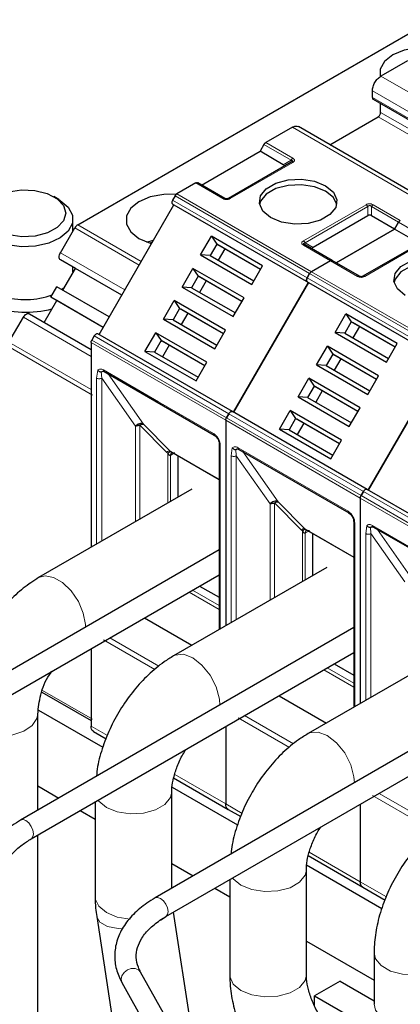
# Model space of a CAD drawing. Header units: millimetres. Extents: x 5 to 418, y 2 to 292.
# Tile 41 of 51: x 344 to 352, y 123 to 145. Entities that reach past the tile are written whole.
import ezdxf

# ---------------------------------------------------------------- set-up
doc = ezdxf.new("R2010")
doc.units = ezdxf.units.MM

msp = doc.modelspace()

# ---------------------------------------------------------------- linework, layer by layer
at = {"color": 7, "linetype": 'Continuous', "lineweight": 25}
for p, q in [((345.1597, 140.2117), (353.0664, 144.7762)), ((352.5026, 143.8631), (351.9085, 143.5202)), ((351.7199, 143.0411), (351.7199, 143.1936)), ((351.7365, 143.0045), (354.7346, 141.2737)), ((351.9038, 142.7118), (351.9038, 142.9079)), ((350.7705, 141.9922), (351.8472, 142.6138)), ((349.938, 142.3826), (349.3439, 142.0397)), ((353.0695, 140.6651), (350.0713, 142.3958)), ((347.9157, 141.0954), (349.2168, 141.8465)), ((349.3039, 141.9974), (349.2168, 141.8465)), ((349.733, 141.5485), (349.2168, 141.8465)), ((349.9073, 141.6029), (348.5119, 140.7974)), ((347.7885, 141.1418), (347.364, 140.8967)), ((348.4319, 140.7974), (347.8285, 141.1457)), ((344.7385, 140.773), (344.6254, 140.8383)), ((347.324, 140.8545), (347.2711, 140.7628)), ((345.6311, 137.7683), (347.2978, 140.655)), ((347.2711, 140.6704), (347.2978, 140.655)), ((347.2978, 140.655), (350.2959, 138.9243)), ((345.0508, 140.0683), (345.0508, 140.3376)), ((351.6186, 140.4138), (350.3976, 139.7088)), ((352.2149, 140.1157), (351.6986, 140.4138)), ((352.2149, 140.1157), (352.302, 140.2667)), ((352.302, 140.2667), (352.2149, 140.1157)), ((344.7724, 139.5861), (345.093, 140.1413)), ((352.2149, 140.1157), (350.9138, 139.3646)), ((350.9138, 139.3646), (352.2149, 140.1157)), ((352.7311, 139.8177), (352.2149, 140.1157)), ((346.6985, 139.8269), (346.8369, 139.8685)), ((347.8932, 139.5416), (348.1331, 139.9572)), ((349.2738, 139.2987), (348.1331, 139.9572)), ((348.1331, 139.9572), (348.2524, 139.7806)), ((352.9054, 139.8721), (351.5101, 139.0666)), ((346.8105, 139.8191), (346.765, 139.805)), ((348.2524, 139.7806), (348.1058, 139.5266)), ((349.2272, 139.2179), (348.2524, 139.7806)), ((348.2524, 139.7806), (348.2791, 139.7652)), ((349.2272, 139.2179), (348.2791, 139.7652)), ((348.4324, 139.6767), (348.2858, 139.4227)), ((350.2195, 139.7651), (350.2116, 139.7707)), ((350.8267, 139.4149), (350.2233, 139.7633)), ((345.1058, 139.2397), (344.7724, 139.4322)), ((347.8932, 139.5416), (349.0339, 138.8831)), ((348.1058, 139.5266), (347.8932, 139.5416)), ((348.1058, 139.5266), (349.0805, 138.9639)), ((350.7867, 139.411), (350.3621, 139.1659)), ((350.7867, 139.411), (350.3621, 139.1659)), ((351.4301, 139.0666), (350.8267, 139.4149)), ((344.8258, 138.7547), (345.1058, 139.2397)), ((345.0508, 139.1618), (345.0508, 139.2714)), ((346.1369, 138.6444), (345.1058, 139.2397)), ((347.4798, 138.8257), (347.7198, 139.2413)), ((348.8605, 138.5828), (347.7198, 139.2413)), ((347.7198, 139.2413), (347.8391, 139.0647)), ((349.0339, 138.8831), (349.2738, 139.2987)), ((345.0508, 139.1618), (345.0504, 139.1437)), ((347.8391, 139.0647), (347.6924, 138.8107)), ((348.8138, 138.502), (347.8391, 139.0647)), ((347.8391, 139.0647), (347.8658, 139.0493)), ((348.8138, 138.502), (347.8658, 139.0493)), ((348.0191, 138.9608), (347.8724, 138.7067)), ((350.2692, 139.032), (350.3221, 139.1237)), ((350.3221, 139.1237), (350.2692, 139.032)), ((344.5591, 138.6007), (344.6924, 138.8317)), ((345.8569, 138.1595), (344.6924, 138.8317)), ((344.856, 138.807), (344.8035, 138.7676)), ((347.4798, 138.8257), (348.6205, 138.1672)), ((347.6924, 138.8107), (347.4798, 138.8257)), ((347.6924, 138.8107), (348.6672, 138.248)), ((350.2959, 138.9243), (348.6292, 136.0375)), ((348.6292, 136.0375), (350.2959, 138.9243)), ((350.2692, 138.9397), (350.2959, 138.9243)), ((350.2959, 138.9243), (353.294, 137.1935)), ((344.4125, 138.0388), (344.6924, 138.5238)), ((345.7236, 137.9285), (344.5591, 138.6007)), ((344.6924, 138.5238), (344.5591, 138.6007)), ((345.7236, 137.9285), (344.6924, 138.5238)), ((347.0665, 138.1098), (347.3064, 138.5254)), ((348.4471, 137.8669), (347.3064, 138.5254)), ((347.3064, 138.5254), (347.4258, 138.3488)), ((348.6205, 138.1672), (348.8605, 138.5828)), ((347.4258, 138.3488), (347.2791, 138.0947)), ((348.4005, 137.7861), (347.4258, 138.3488)), ((347.4258, 138.3488), (347.4524, 138.3334)), ((348.4005, 137.7861), (347.4524, 138.3334)), ((343.6252, 137.5991), (343.9458, 138.1543)), ((344.0791, 138.2313), (345.4549, 137.437)), ((347.0665, 138.1098), (348.2072, 137.4513)), ((347.2791, 138.0947), (347.0665, 138.1098)), ((347.2791, 138.0947), (348.2538, 137.532)), ((347.6058, 138.2449), (347.4591, 137.9908)), ((350.8913, 137.8108), (351.1312, 138.2264)), ((352.2719, 137.5679), (351.1312, 138.2264)), ((351.1312, 138.2264), (351.2506, 138.0498)), ((348.2072, 137.4513), (348.4471, 137.8669)), ((351.2506, 138.0498), (351.1039, 137.7958)), ((352.2253, 137.4871), (351.2506, 138.0498)), ((351.2506, 138.0498), (351.2772, 138.0344)), ((352.2253, 137.4871), (351.2772, 138.0344)), ((351.4306, 137.9459), (351.2839, 137.6919)), ((345.5244, 137.7375), (345.4715, 137.6459)), ((348.6026, 136.0529), (345.6044, 137.7837)), ((346.6532, 137.3939), (346.8931, 137.8094)), ((347.0124, 137.6329), (346.8658, 137.3788)), ((348.0338, 137.1509), (346.8931, 137.8094)), ((346.8931, 137.8094), (347.0124, 137.6329)), ((347.9872, 137.0702), (347.0124, 137.6329)), ((347.0124, 137.6329), (347.0391, 137.6175)), ((350.8913, 137.8108), (352.032, 137.1523)), ((351.1039, 137.7958), (350.8913, 137.8108)), ((351.1039, 137.7958), (352.0786, 137.2331)), ((345.4549, 137.5901), (345.4549, 133.033)), ((347.9872, 137.0702), (347.0391, 137.6175)), ((347.1924, 137.5289), (347.0458, 137.2749)), ((350.478, 137.0949), (350.7179, 137.5105)), ((351.8586, 136.852), (350.7179, 137.5105)), ((350.7179, 137.5105), (350.8372, 137.3339)), ((352.032, 137.1523), (352.2719, 137.5679)), ((346.6532, 137.3939), (347.7939, 136.7354)), ((346.8658, 137.3788), (346.6532, 137.3939)), ((346.8658, 137.3788), (347.8405, 136.8161)), ((350.8372, 137.3339), (350.6906, 137.0799)), ((351.812, 136.7712), (350.8372, 137.3339)), ((350.8372, 137.3339), (350.8639, 137.3185)), ((351.812, 136.7712), (350.8639, 137.3185)), ((351.0172, 137.23), (350.8706, 136.976)), ((351.6274, 134.3067), (353.294, 137.1935)), ((353.294, 137.1935), (351.6274, 134.3067)), ((347.7939, 136.7354), (348.0338, 137.1509)), ((350.478, 137.0949), (351.6187, 136.4364)), ((350.6906, 137.0799), (350.478, 137.0949)), ((350.6906, 137.0799), (351.6653, 136.5172)), ((345.7449, 136.9437), (348.1962, 135.5286)), ((350.0646, 136.379), (350.3046, 136.7946)), ((351.4453, 136.1361), (350.3046, 136.7946)), ((350.3046, 136.7946), (350.4239, 136.618)), ((351.6187, 136.4364), (351.8586, 136.852)), ((350.4239, 136.618), (350.2772, 136.364)), ((351.3986, 136.0553), (350.4239, 136.618)), ((350.4239, 136.618), (350.4506, 136.6026)), ((351.3986, 136.0553), (350.4506, 136.6026)), ((350.0646, 136.379), (351.2053, 135.7205)), ((350.2772, 136.364), (350.0646, 136.379)), ((350.2772, 136.364), (351.252, 135.8013)), ((350.6039, 136.5141), (350.4572, 136.26)), ((351.2053, 135.7205), (351.4453, 136.1361)), ((348.4696, 135.9151), (348.5226, 136.0067)), ((348.5226, 136.0067), (348.4696, 135.9151)), ((348.6292, 136.0375), (348.6026, 136.0529)), ((351.6007, 134.3221), (348.6026, 136.0529)), ((349.6513, 135.6631), (349.8912, 136.0787)), ((350.0106, 135.9021), (349.8639, 135.648)), ((351.0319, 135.4202), (349.8912, 136.0787)), ((349.8912, 136.0787), (350.0106, 135.9021)), ((350.9853, 135.3394), (350.0106, 135.9021)), ((350.0106, 135.9021), (350.0372, 135.8867)), ((350.9853, 135.3394), (350.0372, 135.8867)), ((348.4531, 135.8593), (348.4531, 131.2868)), ((348.4531, 135.8593), (348.4531, 131.2868)), ((349.6513, 135.6631), (350.792, 135.0046)), ((349.8639, 135.648), (349.6513, 135.6631)), ((350.1906, 135.7982), (350.0439, 135.5441)), ((349.8639, 135.648), (350.8386, 135.0853)), ((348.3071, 135.3366), (348.3071, 131.2025)), ((348.3073, 135.3334), (348.3071, 135.3366)), ((350.792, 135.0046), (351.0319, 135.4202)), ((347.2182, 135.1758), (347.2384, 135.1613)), ((347.2269, 135.1676), (348.3071, 134.544)), ((347.2557, 135.1419), (347.2653, 135.1454)), ((347.3877, 135.0747), (347.3877, 134.1488)), ((348.7431, 135.2129), (351.1944, 133.7978)), ((347.6974, 134.3275), (344.2861, 132.3582)), ((351.4512, 134.1286), (351.4512, 129.556)), ((351.4512, 134.1286), (351.4512, 129.556)), ((351.5207, 134.2759), (351.4678, 134.1843)), ((351.4678, 134.1843), (351.5207, 134.2759)), ((354.5988, 132.5913), (351.6007, 134.3221)), ((351.6274, 134.3067), (351.6007, 134.3221)), ((351.3052, 133.6058), (351.3052, 129.4717)), ((351.3054, 133.6026), (351.3052, 133.6058)), ((351.7412, 133.4821), (354.1925, 132.067)), ((350.2163, 133.445), (350.2366, 133.4305)), ((350.2251, 133.4368), (351.3052, 132.8132)), ((350.2538, 133.4112), (350.2634, 133.4146)), ((350.3858, 133.344), (350.3858, 132.4026)), ((348.3071, 132.9762), (340.8849, 128.6915)), ((341.1249, 128.2758), (348.3071, 132.422)), ((350.704, 132.5863), (347.2911, 130.616)), ((347.8726, 132.1712), (348.3071, 131.9204)), ((346.643, 131.4613), (347.6991, 130.8516)), ((351.3052, 131.2454), (343.883, 126.9607)), ((353.7022, 130.8555), (350.2892, 128.8852)), ((344.123, 126.545), (351.3052, 130.6912)), ((345.4549, 130.7755), (345.4549, 129.0515)), ((350.8708, 130.4404), (351.3052, 130.1896)), ((344.3588, 129.8096), (345.4549, 129.1768)), ((349.6411, 129.7305), (350.6973, 129.1208)), ((344.2662, 127.1819), (344.2663, 129.3213)), ((344.2803, 129.4111), (345.7155, 128.5827)), ((354.3033, 129.5146), (346.8812, 125.2299)), ((345.5102, 128.9294), (345.7883, 128.7688)), ((347.1211, 124.8142), (354.3033, 128.9604)), ((348.4531, 129.0447), (348.4531, 127.3207)), ((348.4531, 129.0447), (348.4531, 127.3207)), ((347.2925, 127.9004), (348.5083, 127.1986)), ((344.2662, 127.721), (344.7331, 127.4514)), ((347.2511, 125.4435), (347.2511, 127.5908)), ((347.2567, 127.6929), (348.7136, 126.8519)), ((345.5444, 127.3656), (345.5444, 125.25)), ((345.2132, 127.1743), (345.5444, 126.9831)), ((348.5083, 127.1986), (348.7865, 127.038)), ((351.4512, 127.3139), (351.4512, 125.5899)), ((351.4512, 127.3139), (351.4512, 125.5899)), ((350.2907, 126.1697), (351.5064, 125.4678)), ((347.2511, 125.9979), (347.7313, 125.7207)), ((350.2492, 123.5192), (350.2492, 125.86)), ((350.2549, 125.9621), (351.9286, 124.9959)), ((348.5426, 125.6348), (348.5426, 123.5192)), ((348.2113, 125.4435), (348.5426, 125.2523)), ((351.5064, 125.4678), (352.0015, 125.182)), ((345.5787, 124.8146), (346.4728, 119.0026)), ((347.8517, 121.2639), (347.2905, 124.912)), ((350.2492, 124.2671), (351.7575, 123.3963)), ((351.7575, 124.004), (351.7575, 122.8609)), ((351.5773, 114.5976), (346.5584, 123.5779)), ((346.1394, 123.3437), (351.1583, 114.3634)), ((350.9987, 123.3772), (350.433, 123.0506)), ((350.9987, 123.3772), (351.7575, 122.9391)), ((350.433, 123.0506), (351.6512, 122.3473)), ((350.433, 122.8242), (350.433, 123.0506))]:
    msp.add_line(p, q, dxfattribs=at)
at = {"color": 7, "linetype": 'Continuous', "lineweight": 18}
for p, q in [((351.9085, 143.5202), (354.9066, 141.7894)), ((351.7199, 143.1936), (354.718, 141.4628)), ((351.7199, 143.0411), (354.718, 141.3104)), ((351.9038, 142.7118), (353.4028, 141.8464)), ((351.8472, 142.6138), (353.3463, 141.7484)), ((352.9361, 140.6518), (349.938, 142.3826)), ((349.3439, 142.0397), (349.9473, 141.6913)), ((349.3039, 141.9974), (349.9073, 141.6491)), ((349.9473, 141.599), (348.5519, 140.7934)), ((349.733, 141.5485), (349.9073, 141.6491)), ((348.3919, 140.7934), (347.7885, 141.1418)), ((350.2692, 139.032), (347.2711, 140.7628)), ((347.324, 140.8545), (350.3221, 139.1237)), ((347.364, 140.8967), (350.3621, 139.1659)), ((347.2711, 140.6704), (350.2692, 138.9397)), ((350.1833, 139.8517), (351.5786, 140.6572)), ((350.2233, 139.8095), (351.6186, 140.615)), ((351.6186, 140.4138), (351.6186, 140.615)), ((351.6986, 140.615), (352.302, 140.2667)), ((351.6986, 140.615), (351.6986, 140.4138)), ((351.7386, 140.6572), (352.342, 140.3089)), ((352.302, 140.2667), (352.9054, 139.9183)), ((346.5242, 139.3152), (345.093, 140.1413)), ((345.1597, 140.2117), (346.5713, 139.3968)), ((352.9454, 139.8682), (351.5501, 139.0627)), ((350.7867, 139.411), (350.1833, 139.7593)), ((350.2233, 139.8095), (350.3976, 139.7088)), ((344.7724, 139.5861), (346.2036, 138.7599)), ((346.1369, 138.6445), (344.7724, 139.4322)), ((351.3901, 139.0627), (350.7867, 139.411)), ((350.3621, 139.1659), (353.3603, 137.4351)), ((353.2674, 137.3013), (350.2692, 139.032)), ((350.3221, 139.1237), (353.3203, 137.3929)), ((350.2692, 138.9397), (353.2674, 137.2089)), ((345.4549, 137.2831), (343.9458, 138.1543)), ((348.4696, 135.9151), (345.4715, 137.6459)), ((348.5226, 136.0067), (345.5244, 137.7375)), ((345.4832, 136.4176), (343.5976, 137.5062)), ((343.6252, 137.5991), (345.4549, 136.5428)), ((348.4531, 135.8593), (345.4549, 137.5901)), ((345.5775, 136.7986), (345.6018, 136.974)), ((345.7284, 136.9803), (346.954, 136.2727)), ((345.5775, 133.1037), (345.5775, 136.7986)), ((345.6907, 136.7985), (345.6789, 136.9395)), ((345.6907, 136.7985), (346.4437, 135.7275)), ((345.6907, 133.1691), (345.6907, 136.7985)), ((345.8338, 136.8924), (346.6195, 135.7745)), ((346.954, 136.2728), (348.1797, 135.5652)), ((351.4678, 134.1843), (348.4696, 135.9151)), ((351.5207, 134.2759), (348.5226, 136.0067)), ((346.4437, 135.7275), (346.4435, 133.6037)), ((347.1365, 135.1512), (346.5378, 135.7499)), ((346.5378, 135.7499), (346.5378, 133.6581)), ((346.6195, 135.7745), (347.2182, 135.1758)), ((351.4512, 134.1286), (348.4531, 135.8593)), ((348.3305, 135.3039), (348.3305, 131.2161)), ((348.5756, 135.0678), (348.6, 135.2432)), ((348.7265, 135.2495), (349.9521, 134.542)), ((347.1365, 135.1512), (347.166, 135.1268)), ((347.166, 135.1268), (347.166, 134.0208)), ((348.3071, 134.5471), (347.2182, 135.1758)), ((347.2226, 135.0779), (347.2318, 135.0829)), ((347.2226, 134.0534), (347.2226, 135.0779)), ((347.292, 135.1177), (347.2318, 135.0829)), ((348.5756, 131.3576), (348.5756, 135.0678)), ((348.6888, 135.0677), (348.677, 135.2087)), ((348.6888, 135.0677), (349.4418, 133.9967)), ((348.6888, 131.4229), (348.6888, 135.0677)), ((348.8319, 135.1616), (349.6176, 134.0437)), ((349.9521, 134.542), (351.1778, 133.8344)), ((354.4493, 132.3978), (351.4512, 134.1286)), ((354.4659, 132.4535), (351.4678, 134.1843)), ((354.5188, 132.5452), (351.5207, 134.2759)), ((349.4418, 133.9967), (349.4416, 131.8575)), ((350.1346, 133.4204), (349.536, 134.0191)), ((349.536, 134.0191), (349.536, 131.912)), ((349.6176, 134.0437), (350.2163, 133.445)), ((351.3286, 133.5731), (351.3286, 129.4853)), ((351.5738, 133.337), (351.5981, 133.5124)), ((351.6869, 133.337), (351.6752, 133.4779)), ((351.7246, 133.5187), (352.9503, 132.8112)), ((350.1346, 133.4204), (350.1641, 133.396)), ((350.1641, 133.396), (350.1641, 132.2746)), ((351.3052, 132.8164), (350.2163, 133.445)), ((350.2207, 133.3471), (350.2299, 133.3521)), ((350.2207, 132.3072), (350.2207, 133.3471)), ((350.3008, 133.393), (350.2299, 133.3521)), ((351.5738, 129.6268), (351.5738, 133.337)), ((351.6869, 133.337), (352.44, 132.2659)), ((351.6869, 129.6921), (351.6869, 133.337)), ((351.8301, 133.4308), (352.6157, 132.3129)), ((347.6395, 132.0366), (348.3071, 131.6511)), ((348.3071, 131.7404), (347.7167, 132.0812)), ((346.8724, 130.3101), (345.7284, 130.9706)), ((346.9657, 130.3869), (345.8738, 131.0173)), ((350.6376, 130.3058), (351.3052, 129.9204)), ((351.3052, 130.0096), (350.7149, 130.3504)), ((344.3745, 129.8456), (345.4832, 129.2056)), ((349.8705, 128.5793), (348.7265, 129.2398)), ((349.9639, 128.6561), (348.8719, 129.2865)), ((345.4549, 129.0515), (345.8181, 128.8418)), ((347.3165, 127.9768), (348.4531, 127.3207)), ((353.1788, 126.8001), (351.87, 127.5557)), ((352.9503, 126.8014), (351.7246, 127.509)), ((348.4531, 127.3207), (348.8163, 127.111)), ((350.3146, 126.246), (351.4512, 125.5899)), ((351.4512, 125.5899), (352.0312, 125.255))]:
    msp.add_line(p, q, dxfattribs=at)
at = {"color": 7, "linetype": 'Continuous', "lineweight": 25, "flags": 128}
for points in [[(353.1766, 144.1346), (353.0407, 144.1527), (352.7278, 144.1527), (352.4303, 144.0969), (352.1772, 143.9907), (351.9933, 143.8446), (351.8966, 143.6728), (351.8924, 143.5091)], [(349.4525, 140.3715), (349.2798, 140.5139), (349.2019, 140.6817), (349.2281, 140.8548), (349.3553, 141.0123), (349.5682, 141.1352), (349.841, 141.2086), (350.1408, 141.2237), (350.4316, 141.1788), (350.6781, 141.0791)], [(343.9137, 139.9464), (343.624, 139.9879), (343.3733, 140.0815), (343.1889, 140.2169), (343.0906, 140.3796), (343.0891, 140.5519), (343.1847, 140.7151), (343.3669, 140.8516), (343.6159, 140.9466), (343.9049, 140.9897), (344.2025, 140.9763), (344.4764, 140.9078), (344.6969, 140.7918), (344.8403, 140.6406), (344.8908, 140.4708), (344.8431, 140.3007), (344.7023, 140.1488), (344.4837, 140.0315), (344.211, 139.9615), (343.9137, 139.9464)], [(350.6781, 140.9593), (350.4316, 141.059), (350.1408, 141.104), (349.841, 141.0888), (349.5682, 141.0154), (349.3553, 140.8925), (349.2281, 140.7351), (349.2048, 140.6654)], [(350.6781, 141.0791), (350.8507, 140.9368), (350.9287, 140.7689), (350.9024, 140.5958), (350.7752, 140.4384), (350.5624, 140.3155), (350.2896, 140.2421), (349.9897, 140.2269), (349.699, 140.2719), (349.4525, 140.3715)], [(350.9257, 140.6654), (350.8507, 140.817), (350.6781, 140.9593)], [(343.9012, 139.7237), (343.5915, 139.7651), (343.3166, 139.8574), (343.101, 139.9923), (342.9639, 140.1579), (342.9175, 140.3395), (342.9658, 140.5209), (343.1047, 140.686), (343.2298, 140.773)], [(344.7385, 140.773), (344.7683, 140.7551), (344.9466, 140.6031), (345.0394, 140.4276), (345.0384, 140.244), (344.9438, 140.0688), (344.7639, 139.9174), (344.5147, 139.8034), (344.2184, 139.7369), (343.9012, 139.7237)], [(347.346, 140.8901), (347.071, 140.887), (346.7734, 140.8312), (346.5203, 140.7251), (346.3364, 140.5789), (346.2397, 140.4072), (346.2397, 140.2266), (346.3364, 140.0548), (346.5203, 139.9087), (346.7734, 139.8025), (346.7984, 139.7954)], [(344.7724, 139.4322), (344.7607, 139.4419), (344.752, 139.4557), (344.7466, 139.473), (344.7448, 139.4932), (344.7466, 139.5155), (344.752, 139.539), (344.7607, 139.5629), (344.7724, 139.5861)], [(352.4506, 138.6408), (352.2779, 138.7831), (352.2, 138.9509), (352.2263, 139.124), (352.3535, 139.2815), (352.5663, 139.4044), (352.8391, 139.4778), (353.1389, 139.493), (353.4297, 139.448), (353.6762, 139.3483)], [(353.6762, 139.2286), (353.4297, 139.3282), (353.1389, 139.3732), (352.8391, 139.358), (352.5663, 139.2846), (352.3535, 139.1618), (352.2263, 139.0043), (352.203, 138.9347)], [(343.9458, 138.1543), (343.9601, 138.1761), (343.9764, 138.1956), (343.9941, 138.212), (344.0124, 138.2247), (344.0308, 138.2332), (344.0485, 138.2372), (344.0648, 138.2366), (344.0791, 138.2313)], [(348.1936, 135.5303), (348.1951, 135.5292), (348.1962, 135.5286)], [(351.1917, 133.7995), (351.1933, 133.7984), (351.1944, 133.7978)]]:
    msp.add_lwpolyline(points, dxfattribs=at)
at = {"color": 7, "linetype": 'Continuous', "lineweight": 18, "flags": 128}
for points in [[(344.286, 132.3582), (344.4279, 132.3985), (344.6187, 132.364), (344.8204, 132.2475), (345.0112, 132.0617), (345.1704, 131.8268), (345.2808, 131.568), (345.3303, 131.3136), (345.3324, 131.2589)], [(347.2912, 130.6161), (347.3298, 130.6346), (347.5113, 130.6509), (347.7177, 130.5737), (347.9241, 130.4126), (348.1055, 130.1868), (348.2402, 129.9237), (348.3119, 129.6549), (348.3211, 129.5227)], [(342.6006, 129.1277), (342.6943, 129.0308), (342.896, 128.9144), (343.1523, 128.842), (343.4354, 128.8217), (343.7147, 128.8555), (343.9597, 128.9398), (344.1441, 129.0655), (344.2478, 129.2189), (344.2663, 129.3248)], [(350.2894, 128.8853), (350.328, 128.9038), (350.5094, 128.9201), (350.7158, 128.843), (350.9222, 128.6818), (351.1037, 128.456), (351.2384, 128.1929), (351.3101, 127.9241), (351.3192, 127.7919)], [(345.609, 127.4028), (345.6244, 127.3826), (345.7944, 127.2424), (346.0371, 127.1443), (346.3234, 127.1), (346.6186, 127.1149), (346.8872, 127.1872), (347.0968, 127.3082), (347.222, 127.4633), (347.2511, 127.5865)], [(344.1727, 126.6549), (344.1598, 126.7373), (344.123, 126.8221), (344.068, 126.8964), (344.003, 126.9488), (343.9381, 126.9714), (343.883, 126.9607), (343.883, 126.9607)], [(344.1244, 126.5458), (344.1598, 126.5873), (344.1727, 126.6549)], [(348.6071, 125.672), (348.6225, 125.6518), (348.7925, 125.5117), (349.0353, 125.4135), (349.3215, 125.3692), (349.6167, 125.3842), (349.8853, 125.4565), (350.0949, 125.5774), (350.2201, 125.7325), (350.2492, 125.8557)], [(345.5444, 125.25), (345.5477, 125.2071), (345.6244, 125.0418), (345.7944, 124.9017), (346.0371, 124.8036), (346.3213, 124.7594)], [(347.1709, 124.9241), (347.1579, 125.0065), (347.1212, 125.0914), (347.0661, 125.1656), (347.0012, 125.218), (346.9362, 125.2406), (346.8812, 125.2299), (346.8811, 125.2299)], [(347.1221, 124.8148), (347.1579, 124.8565), (347.1709, 124.9241)], [(345.5787, 124.8146), (345.5792, 124.8115), (345.6526, 124.6883), (345.8187, 124.596), (346.0577, 124.5456), (346.1538, 124.5392)], [(347.0083, 124.7322), (347.1102, 124.7994), (347.1444, 124.8277)], [(351.7575, 124.0038), (351.7866, 123.8765), (351.9119, 123.7215), (352.1214, 123.6005), (352.39, 123.5282), (352.6852, 123.5133), (352.9715, 123.5576), (353.2143, 123.6557)], [(346.5584, 123.5779), (346.5104, 123.6295), (346.4363, 123.6582), (346.3489, 123.6568), (346.2615, 123.6256), (346.1874, 123.5693), (346.1379, 123.4965), (346.1205, 123.4183), (346.1379, 123.3465), (346.1394, 123.3437)], [(348.5426, 123.5192), (348.5458, 123.4763), (348.6225, 123.311), (348.7925, 123.1709), (349.0353, 123.0728), (349.3215, 123.0285), (349.6167, 123.0434), (349.8853, 123.1157), (350.0949, 123.2367), (350.2201, 123.3917), (350.2492, 123.5192)], [(351.7575, 122.8609), (351.7866, 122.7334), (351.9119, 122.5783), (352.1214, 122.4573), (352.39, 122.385), (352.6852, 122.3701), (352.9715, 122.4144), (353.2143, 122.5125)]]:
    msp.add_lwpolyline(points, dxfattribs=at)
at = {"color": 7, "linetype": 'Continuous', "lineweight": 18}
for centre, radius, start, end in [((350.0084, 141.5934), 0.1154, 121.95467, 151.14439), ((345.7664, 136.9755), 0.0384, 172.74417, 235.94365), ((348.2209, 135.5614), 0.0414, 174.79359, 228.71218), ((348.3477, 135.3413), 0.0412, 191.12459, 245.37522), ((348.7645, 135.2447), 0.0384, 172.74417, 235.94365), ((347.2066, 135.0665), 0.1099, 83.93525, 129.59813), ((347.2924, 135.0823), 0.0699, 120.50191, 183.60726), ((347.2992, 135.0894), 0.0677, 127.44584, 185.46637), ((351.219, 133.8307), 0.0414, 174.79359, 228.71218), ((351.3458, 133.6106), 0.0412, 191.12459, 245.37522), ((351.7627, 133.5139), 0.0384, 172.74417, 235.94365), ((350.2047, 133.3357), 0.1099, 83.93525, 129.59813), ((350.2905, 133.3515), 0.0699, 120.50191, 183.60726), ((350.2973, 133.3586), 0.0677, 127.44584, 185.46637)]:
    msp.add_arc(centre, radius, start, end, dxfattribs=at)
at = {"color": 7, "linetype": 'Continuous', "lineweight": 25}
for centre, radius, start, end in [((345.2615, 140.0485), 0.1923, 121.95467, 151.14439), ((343.9823, 140.2709), 1.7263, 252.81274, 290.63046), ((343.9862, 140.8364), 2.5681, 253.15097, 283.50629)]:
    msp.add_arc(centre, radius, start, end, dxfattribs=at)
for centre, major_axis, ratio, start_param, end_param in [((349.613, 141.5254), (0.1386, 0), 0.3332972, 5.7595865, 6.8067841), ((351.6586, 140.3445), (0.08, 0), 0.9998916, 1.0471975, 2.0943951), ((350.5176, 139.6857), (0.1386, 0), 0.3332972, 2.6179939, 3.6651915)]:
    msp.add_ellipse(centre, major_axis=major_axis, ratio=ratio, start_param=start_param, end_param=end_param, dxfattribs=at)
for points in [[(351.7199, 143.1936), (351.7227, 143.2237), (351.7284, 143.2841), (351.772, 143.3812), (351.8343, 143.4676), (351.8838, 143.5026), (351.9085, 143.5202)], [(351.8472, 142.6138), (351.8546, 142.6191), (351.8694, 142.6296), (351.8881, 142.6555), (351.9012, 142.6846), (351.9029, 142.7027), (351.9038, 142.7118)], [(349.3039, 141.9974), (349.3067, 142.0019), (349.3122, 142.0108), (349.3221, 142.0225), (349.3328, 142.0325), (349.3402, 142.0373), (349.3439, 142.0397)], [(349.9473, 141.599), (349.9436, 141.6009), (349.9362, 141.6047), (349.9255, 141.6069), (349.9156, 141.6067), (349.9101, 141.6042), (349.9073, 141.6029)], [(347.7885, 141.1418), (347.7922, 141.1437), (347.7996, 141.1475), (347.8103, 141.1497), (347.8202, 141.1495), (347.8258, 141.147), (347.8285, 141.1457)], [(347.2711, 140.7628), (347.2664, 140.7534), (347.2572, 140.7346), (347.2532, 140.7063), (347.2572, 140.6827), (347.2664, 140.6745), (347.2711, 140.6704)], [(347.324, 140.8545), (347.3268, 140.8589), (347.3323, 140.8678), (347.3422, 140.8795), (347.3529, 140.8896), (347.3603, 140.8943), (347.364, 140.8967)], [(352.302, 140.2667), (352.3048, 140.2711), (352.3103, 140.28), (352.3203, 140.2917), (352.3309, 140.3017), (352.3383, 140.3065), (352.342, 140.3089)], [(352.302, 140.2667), (352.3048, 140.2711), (352.3103, 140.28), (352.3203, 140.2917), (352.3309, 140.3017), (352.3383, 140.3065), (352.342, 140.3089)], [(350.1833, 139.7593), (350.187, 139.7612), (350.1944, 139.765), (350.205, 139.7673), (350.215, 139.7671), (350.2205, 139.7645), (350.2233, 139.7633)], [(350.7867, 139.411), (350.7904, 139.4129), (350.7978, 139.4167), (350.8084, 139.4189), (350.8184, 139.4187), (350.8239, 139.4162), (350.8267, 139.4149)], [(350.7867, 139.411), (350.7904, 139.4129), (350.7978, 139.4167), (350.8084, 139.4189), (350.8184, 139.4187), (350.8239, 139.4162), (350.8267, 139.4149)], [(350.3221, 139.1237), (350.3249, 139.1281), (350.3304, 139.137), (350.3404, 139.1487), (350.351, 139.1588), (350.3584, 139.1635), (350.3621, 139.1659)], [(350.3221, 139.1237), (350.3249, 139.1281), (350.3304, 139.137), (350.3404, 139.1487), (350.351, 139.1588), (350.3584, 139.1635), (350.3621, 139.1659)], [(350.2692, 138.9397), (350.2646, 138.9437), (350.2553, 138.9519), (350.2513, 138.9755), (350.2553, 139.0038), (350.2646, 139.0226), (350.2692, 139.032)], [(350.2692, 139.032), (350.2646, 139.0226), (350.2553, 139.0038), (350.2513, 138.9755), (350.2553, 138.9519), (350.2646, 138.9437), (350.2692, 138.9397)], [(345.4549, 137.5901), (345.4552, 137.5945), (345.4556, 137.6033), (345.459, 137.6176), (345.4641, 137.632), (345.469, 137.6413), (345.4715, 137.6459)], [(345.6044, 137.7837), (345.5986, 137.7857), (345.5869, 137.7897), (345.5644, 137.7813), (345.5419, 137.7637), (345.5303, 137.7462), (345.5244, 137.7375)], [(348.4531, 135.8593), (348.4533, 135.8637), (348.4537, 135.8725), (348.4571, 135.8868), (348.4622, 135.9012), (348.4672, 135.9105), (348.4696, 135.9151)], [(348.4531, 135.8593), (348.4533, 135.8637), (348.4537, 135.8725), (348.4571, 135.8868), (348.4622, 135.9012), (348.4672, 135.9105), (348.4696, 135.9151)], [(348.5226, 136.0067), (348.5284, 136.0155), (348.5401, 136.0329), (348.5626, 136.0505), (348.585, 136.0589), (348.5967, 136.0549), (348.6026, 136.0529)], [(348.6026, 136.0529), (348.5967, 136.0549), (348.585, 136.0589), (348.5626, 136.0505), (348.5401, 136.0329), (348.5284, 136.0155), (348.5226, 136.0067)], [(346.4437, 135.7275), (346.4502, 135.7308), (346.4633, 135.7375), (346.4866, 135.7445), (346.5117, 135.749), (346.5291, 135.7496), (346.5378, 135.7499)], [(351.4512, 134.1286), (351.4514, 134.1329), (351.4518, 134.1417), (351.4552, 134.156), (351.4604, 134.1704), (351.4653, 134.1797), (351.4678, 134.1843)], [(351.4512, 134.1286), (351.4514, 134.1329), (351.4518, 134.1417), (351.4552, 134.156), (351.4604, 134.1704), (351.4653, 134.1797), (351.4678, 134.1843)], [(351.6007, 134.3221), (351.5948, 134.3241), (351.5832, 134.3281), (351.5607, 134.3197), (351.5382, 134.3021), (351.5265, 134.2847), (351.5207, 134.2759)], [(351.5207, 134.2759), (351.5265, 134.2847), (351.5382, 134.3021), (351.5607, 134.3197), (351.5832, 134.3281), (351.5948, 134.3241), (351.6007, 134.3221)], [(349.4418, 133.9967), (349.4484, 134), (349.4614, 134.0067), (349.4848, 134.0137), (349.5098, 134.0183), (349.5273, 134.0188), (349.536, 134.0191)]]:
    msp.add_open_spline(points, degree=3, dxfattribs=at)
for points, knots in [([(351.7199, 143.0411), (351.7209, 143.0333), (351.7228, 143.0177), (351.7304, 143.0057), (351.7365, 143.0045), (351.7365, 143.0045)], [0, 0, 0, 0, 0.4999489, 0.9998979, 1, 1, 1, 1]), ([(349.938, 142.3826), (349.963, 142.3941), (350.0129, 142.417), (350.0519, 142.4029), (350.0713, 142.3958)], [0, 0, 0, 0, 0.50005107, 1, 1, 1, 1]), ([(349.9073, 141.6491), (349.9157, 141.6478), (349.9274, 141.646), (349.9366, 141.6393), (349.939, 141.6335), (349.9368, 141.6267), (349.9277, 141.6156), (349.9159, 141.6082), (349.9073, 141.6029)], [0, 0, 0, 0, 0.28878198, 0.3996105, 0.49767765, 0.59511869, 0.70639275, 1, 1, 1, 1]), ([(349.9292, 141.6183), (349.9278, 141.6163), (349.9247, 141.6121), (349.9188, 141.6082), (349.9158, 141.6061)], [0, 0, 0, 0, 0.4744804, 1, 1, 1, 1]), ([(348.5119, 140.7974), (348.5063, 140.7945), (348.4984, 140.7904), (348.4819, 140.787), (348.4697, 140.7864), (348.4583, 140.7876), (348.4443, 140.791), (348.437, 140.7947), (348.4319, 140.7974)], [0, 0, 0, 0, 0.2915567, 0.4094353, 0.5237228, 0.6250088, 0.734944, 1, 1, 1, 1]), ([(350.2233, 139.7633), (350.2147, 139.7686), (350.2026, 139.776), (350.1932, 139.7876), (350.1919, 139.7948), (350.1948, 139.8009), (350.2046, 139.8067), (350.2155, 139.8083), (350.2233, 139.8095)], [0, 0, 0, 0, 0.2915567, 0.4094353, 0.5237228, 0.6250088, 0.734944, 1, 1, 1, 1]), ([(351.5101, 139.0666), (351.5044, 139.0637), (351.4965, 139.0596), (351.48, 139.0562), (351.4679, 139.0556), (351.4564, 139.0568), (351.4424, 139.0602), (351.4352, 139.064), (351.4301, 139.0666)], [0, 0, 0, 0, 0.2915567, 0.4094353, 0.5237228, 0.6250088, 0.734944, 1, 1, 1, 1]), ([(345.6018, 136.974), (345.6067, 136.969), (345.617, 136.9587), (345.6379, 136.9468), (345.6596, 136.9399), (345.6734, 136.9396), (345.6789, 136.9395)], [0, 0, 0, 0, 0.2392567, 0.5015013, 0.8007506, 1, 1, 1, 1]), ([(345.6789, 136.9395), (345.6806, 136.9397), (345.6843, 136.9401), (345.6934, 136.943), (345.7055, 136.9485), (345.7189, 136.9547), (345.7301, 136.9584), (345.7362, 136.9598), (345.7383, 136.9603)], [0, 0, 0, 0, 0.07766801, 0.16613982, 0.39545335, 0.66724328, 0.88632122, 1, 1, 1, 1]), ([(345.7168, 136.9537), (345.7167, 136.9536), (345.7155, 136.953), (345.7232, 136.9547), (345.7387, 136.9466), (345.7452, 136.9432)], [0, 0, 0, 0, 0.0729908, 0.6169306, 1, 1, 1, 1]), ([(346.6195, 135.7745), (346.6059, 135.7801), (346.5788, 135.7913), (346.5288, 135.7858), (346.4801, 135.7649), (346.4558, 135.74), (346.4437, 135.7275)], [0, 0, 0, 0, 0.249998, 0.4999987, 0.7499993, 1, 1, 1, 1]), ([(346.5378, 135.7499), (346.5457, 135.7547), (346.5614, 135.7644), (346.5836, 135.7731), (346.6038, 135.7772), (346.6143, 135.7754), (346.6195, 135.7745)], [0, 0, 0, 0, 0.2500013, 0.5000026, 0.7500039, 1, 1, 1, 1]), ([(348.1924, 135.531), (348.2075, 135.5204), (348.2377, 135.4993), (348.2759, 135.4466), (348.3025, 135.3872), (348.3057, 135.3504), (348.3073, 135.332)], [0, 0, 0, 0, 0.2499985, 0.499998, 0.7499985, 1, 1, 1, 1]), ([(348.6, 135.2432), (348.6048, 135.2383), (348.6151, 135.2279), (348.6361, 135.216), (348.6577, 135.2091), (348.6715, 135.2088), (348.677, 135.2087)], [0, 0, 0, 0, 0.2392567, 0.5015013, 0.8007506, 1, 1, 1, 1]), ([(348.677, 135.2087), (348.6788, 135.2089), (348.6825, 135.2093), (348.6915, 135.2122), (348.7036, 135.2178), (348.717, 135.2239), (348.7282, 135.2276), (348.7343, 135.229), (348.7364, 135.2295)], [0, 0, 0, 0, 0.077668, 0.1661398, 0.3954533, 0.6672433, 0.8863212, 1, 1, 1, 1]), ([(348.715, 135.2229), (348.7148, 135.2228), (348.7137, 135.2222), (348.7213, 135.224), (348.7369, 135.2158), (348.7433, 135.2125)], [0, 0, 0, 0, 0.0729908, 0.6169306, 1, 1, 1, 1]), ([(349.6176, 134.0437), (349.6041, 134.0493), (349.5769, 134.0605), (349.5269, 134.055), (349.4782, 134.0341), (349.454, 134.0092), (349.4418, 133.9967)], [0, 0, 0, 0, 0.249998, 0.4999987, 0.7499993, 1, 1, 1, 1]), ([(349.536, 134.0191), (349.5438, 134.0239), (349.5595, 134.0336), (349.5818, 134.0423), (349.602, 134.0464), (349.6124, 134.0446), (349.6176, 134.0437)], [0, 0, 0, 0, 0.2500013, 0.5000026, 0.7500039, 1, 1, 1, 1]), ([(351.1905, 133.8002), (351.2056, 133.7897), (351.2358, 133.7685), (351.274, 133.7158), (351.3006, 133.6564), (351.3038, 133.6196), (351.3054, 133.6012)], [0, 0, 0, 0, 0.2499985, 0.499998, 0.7499985, 1, 1, 1, 1]), ([(351.5981, 133.5124), (351.603, 133.5075), (351.6132, 133.4971), (351.6342, 133.4852), (351.6558, 133.4783), (351.6696, 133.478), (351.6752, 133.4779)], [0, 0, 0, 0, 0.2392567, 0.5015013, 0.8007506, 1, 1, 1, 1]), ([(351.6752, 133.4779), (351.6769, 133.4781), (351.6806, 133.4785), (351.6896, 133.4814), (351.7017, 133.487), (351.7151, 133.4931), (351.7263, 133.4969), (351.7325, 133.4983), (351.7345, 133.4987)], [0, 0, 0, 0, 0.077668, 0.1661398, 0.3954533, 0.6672433, 0.8863212, 1, 1, 1, 1]), ([(351.7131, 133.4921), (351.713, 133.492), (351.7118, 133.4914), (351.7194, 133.4932), (351.735, 133.485), (351.7414, 133.4817)], [0, 0, 0, 0, 0.0729908, 0.6169306, 1, 1, 1, 1]), ([(344.2861, 132.3582), (344.1713, 132.2844), (343.9419, 132.1367), (343.6109, 131.8254), (343.3059, 131.4622), (343.0388, 131.0542), (342.8183, 130.6186), (342.6597, 130.1741), (342.5738, 129.8478), (342.5623, 129.6844), (342.5604, 129.6588)], [0, 0, 0, 0, 0.1391434, 0.2783112, 0.4174478, 0.5564615, 0.6958799, 0.834617, 0.9740774, 1, 1, 1, 1]), ([(347.2911, 130.616), (347.2199, 130.5722), (347.0245, 130.4518), (346.7247, 130.2015), (346.4055, 129.858), (346.1258, 129.4692), (345.8912, 129.0476), (345.7128, 128.6042), (345.6042, 128.2291), (345.5814, 128.0083), (345.5741, 127.9369)], [0, 0, 0, 0, 0.0812289, 0.2230003, 0.3645519, 0.5056327, 0.6465832, 0.7882857, 0.9315857, 1, 1, 1, 1]), ([(344.2663, 129.3213), (344.2809, 129.4614), (344.31, 129.7419), (344.4463, 130.0937), (344.5637, 130.2468), (344.5832, 130.2722)], [0, 0, 0, 0, 0.4541567, 0.9094901, 1, 1, 1, 1]), ([(345.5116, 128.9321), (345.5073, 128.9335), (345.4858, 128.9407), (345.4623, 128.9806), (345.4574, 129.0278), (345.4549, 129.0515)], [0, 0, 0, 0, 0.1108258, 0.5554129, 1, 1, 1, 1]), ([(350.2892, 128.8852), (350.218, 128.8414), (350.0226, 128.7211), (349.7228, 128.4707), (349.4037, 128.1272), (349.124, 127.7384), (348.8893, 127.3168), (348.7109, 126.8735), (348.6023, 126.4983), (348.5796, 126.2775), (348.5722, 126.2061)], [0, 0, 0, 0, 0.0812289, 0.2230003, 0.3645519, 0.5056327, 0.6465832, 0.7882857, 0.9315857, 1, 1, 1, 1]), ([(347.2511, 127.5908), (347.2519, 127.6217), (347.2544, 127.711), (347.2867, 127.9033), (347.3693, 128.1577), (347.4676, 128.3788), (347.5468, 128.4985), (347.5714, 128.5357)], [0, 0, 0, 0, 0.1290404, 0.3721124, 0.6236347, 0.8831853, 1, 1, 1, 1]), ([(348.5097, 127.2013), (348.5054, 127.2027), (348.484, 127.2099), (348.4604, 127.2498), (348.4555, 127.2971), (348.4531, 127.3207)], [0, 0, 0, 0, 0.1108258, 0.5554129, 1, 1, 1, 1]), ([(348.5097, 127.2013), (348.5054, 127.2027), (348.484, 127.2099), (348.4604, 127.2498), (348.4555, 127.2971), (348.4531, 127.3207)], [0, 0, 0, 0, 0.1108258, 0.5554129, 1, 1, 1, 1]), ([(343.883, 126.9607), (343.8204, 126.9225), (343.6391, 126.8119), (343.3883, 126.5983), (343.1608, 126.3209), (343.078, 126.1168), (343.0383, 126.0189)], [0, 0, 0, 0, 0.1531419, 0.4433643, 0.7331966, 1, 1, 1, 1]), ([(353.5042, 127.0292), (353.433, 126.9854), (353.2376, 126.8651), (352.9378, 126.6147), (352.6187, 126.2712), (352.3388, 125.8824), (352.1049, 125.4609), (351.9236, 125.0172), (351.8048, 124.5712), (351.7611, 124.2322), (351.7582, 124.0481), (351.7575, 124.004)], [0, 0, 0, 0, 0.0731043, 0.2006956, 0.328089, 0.4550588, 0.5819113, 0.7094405, 0.8384075, 0.9613026, 1, 1, 1, 1]), ([(350.2492, 125.86), (350.2501, 125.8909), (350.2525, 125.9802), (350.2848, 126.1725), (350.3674, 126.4269), (350.4658, 126.648), (350.545, 126.7678), (350.5696, 126.8049)], [0, 0, 0, 0, 0.1290404, 0.3721124, 0.6236347, 0.8831853, 1, 1, 1, 1]), ([(343.4953, 125.8719), (343.5085, 125.9075), (343.5493, 126.0174), (343.6766, 126.2017), (343.882, 126.3947), (344.0524, 126.501), (344.123, 126.545)], [0, 0, 0, 0, 0.153705, 0.4740796, 0.782233, 1, 1, 1, 1]), ([(344.2663, 118.1619), (344.2662, 120.1977), (344.266, 123.019), (344.2661, 125.8418), (344.2662, 126.6276)], [0, 0, 0, 0, 0.7216118, 1, 1, 1, 1]), ([(351.5078, 125.4705), (351.5036, 125.4719), (351.4821, 125.4791), (351.4586, 125.5191), (351.4537, 125.5663), (351.4512, 125.5899)], [0, 0, 0, 0, 0.1108258, 0.5554129, 1, 1, 1, 1]), ([(351.5078, 125.4705), (351.5036, 125.4719), (351.4821, 125.4791), (351.4586, 125.5191), (351.4537, 125.5663), (351.4512, 125.5899)], [0, 0, 0, 0, 0.1108258, 0.5554129, 1, 1, 1, 1]), ([(345.5444, 125.25), (345.5464, 125.1665), (345.5499, 125.0226), (345.5702, 124.876), (345.5787, 124.8146)], [0, 0, 0, 0, 0.58041685, 1, 1, 1, 1]), ([(346.8812, 125.2299), (346.8186, 125.1917), (346.6374, 125.081), (346.3853, 124.8678), (346.1582, 124.5836), (346.0163, 124.2745), (345.9665, 123.9565), (346.0005, 123.6392), (346.0927, 123.4431), (346.1394, 123.3437)], [0, 0, 0, 0, 0.0834182, 0.2415057, 0.3993807, 0.5543418, 0.7043284, 0.8502778, 1, 1, 1, 1]), ([(346.5584, 123.5779), (346.5403, 123.6138), (346.4851, 123.7232), (346.4491, 123.906), (346.4746, 124.12), (346.5763, 124.3408), (346.7544, 124.5554), (346.954, 124.7141), (347.0881, 124.7944), (347.1211, 124.8142)], [0, 0, 0, 0, 0.0846911, 0.2579442, 0.4396779, 0.6030948, 0.7772496, 0.9451038, 1, 1, 1, 1]), ([(348.5426, 123.5192), (348.5449, 123.4357), (348.5515, 123.2063), (348.6183, 122.8214), (348.7568, 122.3738), (348.9421, 121.9557), (349.0982, 121.703), (349.1703, 121.5863)], [0, 0, 0, 0, 0.1296207, 0.3558601, 0.581746, 0.8068803, 1, 1, 1, 1]), ([(350.5952, 122.5256), (350.5681, 122.5685), (350.4872, 122.6966), (350.3769, 122.9253), (350.2884, 123.1909), (350.2528, 123.3934), (350.2501, 123.487), (350.2492, 123.5192)], [0, 0, 0, 0, 0.12679707, 0.37863101, 0.62847065, 0.87195506, 1, 1, 1, 1])]:
    msp.add_open_spline(points, degree=3, knots=knots, dxfattribs=at)
at = {"color": 7, "linetype": 'Continuous', "lineweight": 18}
for points, knots in [([(349.9473, 141.6913), (349.9578, 141.6843), (349.9732, 141.674), (349.9828, 141.6572), (349.9852, 141.6451), (349.9828, 141.6331), (349.9733, 141.6165), (349.958, 141.6062), (349.9473, 141.599)], [0, 0, 0, 0, 0.2646181, 0.3849548, 0.5040288, 0.613968, 0.7305828, 1, 1, 1, 1]), ([(348.5519, 140.7934), (348.5388, 140.787), (348.5205, 140.7779), (348.4903, 140.7726), (348.4692, 140.7718), (348.4485, 140.7732), (348.4209, 140.779), (348.4039, 140.7875), (348.3919, 140.7934)], [0, 0, 0, 0, 0.2823256, 0.3956386, 0.5177702, 0.6311071, 0.7404354, 1, 1, 1, 1]), ([(351.5786, 140.6572), (351.5917, 140.6637), (351.6101, 140.6728), (351.6403, 140.6781), (351.6614, 140.6788), (351.6821, 140.6774), (351.7097, 140.6717), (351.7267, 140.6632), (351.7386, 140.6572)], [0, 0, 0, 0, 0.2823256, 0.3956386, 0.5177702, 0.6311071, 0.7404354, 1, 1, 1, 1]), ([(351.6186, 140.615), (351.6243, 140.622), (351.6322, 140.6319), (351.6487, 140.6393), (351.6608, 140.6403), (351.6723, 140.6381), (351.6863, 140.6302), (351.6935, 140.6213), (351.6986, 140.615)], [0, 0, 0, 0, 0.2915567, 0.4094353, 0.5237228, 0.6250088, 0.734944, 1, 1, 1, 1]), ([(350.1833, 139.7593), (350.172, 139.7669), (350.1563, 139.7775), (350.1471, 139.7949), (350.1458, 139.8071), (350.1483, 139.819), (350.1582, 139.835), (350.1729, 139.8448), (350.1833, 139.8517)], [0, 0, 0, 0, 0.2823256, 0.3956386, 0.5177703, 0.6311071, 0.7404354, 1, 1, 1, 1]), ([(351.5501, 139.0627), (351.537, 139.0562), (351.5186, 139.0471), (351.4884, 139.0418), (351.4673, 139.041), (351.4466, 139.0424), (351.419, 139.0482), (351.402, 139.0567), (351.3901, 139.0627)], [0, 0, 0, 0, 0.28232556, 0.3956386, 0.51777025, 0.63110711, 0.74043539, 1, 1, 1, 1]), ([(345.6018, 136.974), (345.6093, 136.9812), (345.6244, 136.9957), (345.6557, 137.0024), (345.6907, 136.9991), (345.7158, 136.9866), (345.7284, 136.9803)], [0, 0, 0, 0, 0.2492254, 0.4999518, 0.7492335, 1, 1, 1, 1]), ([(348.1797, 135.5652), (348.1986, 135.5519), (348.2279, 135.5314), (348.2631, 135.4894), (348.2871, 135.4531), (348.3066, 135.4141), (348.3254, 135.3626), (348.3285, 135.327), (348.3305, 135.3039)], [0, 0, 0, 0, 0.23944297, 0.36950744, 0.49999981, 0.63006447, 0.76055703, 1, 1, 1, 1]), ([(348.6, 135.2432), (348.6075, 135.2504), (348.6226, 135.2649), (348.6538, 135.2716), (348.6889, 135.2683), (348.7139, 135.2558), (348.7265, 135.2495)], [0, 0, 0, 0, 0.2492254, 0.4999518, 0.7492335, 1, 1, 1, 1]), ([(347.166, 135.1268), (347.1731, 135.1331), (347.1874, 135.146), (347.2076, 135.1581), (347.2255, 135.1642), (347.2342, 135.1622), (347.2384, 135.1613)], [0, 0, 0, 0, 0.2460807, 0.5, 0.7539193, 1, 1, 1, 1]), ([(347.2226, 135.0779), (347.2206, 135.0774), (347.2166, 135.0763), (347.2074, 135.078), (347.1875, 135.0906), (347.1752, 135.1113), (347.166, 135.1268)], [0, 0, 0, 0, 0.0804047, 0.1687507, 0.3816896, 1, 1, 1, 1]), ([(347.2384, 135.1613), (347.2549, 135.1515), (347.2773, 135.1382), (347.3052, 135.1325), (347.3164, 135.1331), (347.3206, 135.1347), (347.3226, 135.1355)], [0, 0, 0, 0, 0.6068166, 0.8244318, 0.9155486, 1, 1, 1, 1]), ([(351.1778, 133.8344), (351.1968, 133.8211), (351.226, 133.8006), (351.2612, 133.7586), (351.2852, 133.7223), (351.3047, 133.6833), (351.3235, 133.6319), (351.3266, 133.5962), (351.3286, 133.5731)], [0, 0, 0, 0, 0.239443, 0.3695074, 0.4999998, 0.6300645, 0.760557, 1, 1, 1, 1]), ([(351.5981, 133.5124), (351.6056, 133.5196), (351.6207, 133.5341), (351.6519, 133.5409), (351.687, 133.5375), (351.7121, 133.525), (351.7246, 133.5187)], [0, 0, 0, 0, 0.2492254, 0.4999518, 0.7492335, 1, 1, 1, 1]), ([(350.1641, 133.396), (350.1712, 133.4023), (350.1855, 133.4152), (350.2058, 133.4273), (350.2237, 133.4334), (350.2323, 133.4315), (350.2366, 133.4305)], [0, 0, 0, 0, 0.2460807, 0.5, 0.7539193, 1, 1, 1, 1]), ([(350.2207, 133.3471), (350.2188, 133.3466), (350.2147, 133.3455), (350.2055, 133.3472), (350.1856, 133.3598), (350.1733, 133.3805), (350.1641, 133.396)], [0, 0, 0, 0, 0.0804047, 0.1687507, 0.3816896, 1, 1, 1, 1]), ([(350.2366, 133.4305), (350.2531, 133.4207), (350.2755, 133.4074), (350.3033, 133.4017), (350.3146, 133.4023), (350.3187, 133.4039), (350.3208, 133.4047)], [0, 0, 0, 0, 0.6068166, 0.8244318, 0.9155486, 1, 1, 1, 1])]:
    msp.add_open_spline(points, degree=3, knots=knots, dxfattribs=at)
for points in [[(348.4319, 140.7974), (348.4292, 140.7987), (348.4236, 140.8012), (348.4137, 140.8014), (348.403, 140.7991), (348.3956, 140.7953), (348.3919, 140.7934)], [(348.5519, 140.7934), (348.5482, 140.7953), (348.5408, 140.7991), (348.5302, 140.8014), (348.5202, 140.8012), (348.5147, 140.7987), (348.5119, 140.7974)], [(351.5786, 140.6572), (351.5823, 140.6548), (351.5897, 140.6501), (351.6004, 140.64), (351.6103, 140.6283), (351.6159, 140.6194), (351.6186, 140.615)], [(351.6986, 140.615), (351.7014, 140.6194), (351.7069, 140.6283), (351.7169, 140.64), (351.7275, 140.6501), (351.7349, 140.6548), (351.7386, 140.6572)], [(350.1833, 139.8517), (350.187, 139.8493), (350.1944, 139.8446), (350.205, 139.8345), (350.215, 139.8228), (350.2205, 139.8139), (350.2233, 139.8095)], [(351.4301, 139.0666), (351.4273, 139.0679), (351.4218, 139.0704), (351.4118, 139.0706), (351.4012, 139.0683), (351.3938, 139.0646), (351.3901, 139.0627)], [(351.5501, 139.0627), (351.5464, 139.0646), (351.539, 139.0683), (351.5283, 139.0706), (351.5184, 139.0704), (351.5128, 139.0679), (351.5101, 139.0666)], [(345.5775, 136.7986), (345.5858, 136.7948), (345.6023, 136.7872), (345.6341, 136.7839), (345.6659, 136.7872), (345.6824, 136.7947), (345.6907, 136.7985)], [(348.5756, 135.0678), (348.5839, 135.064), (348.6004, 135.0564), (348.6322, 135.0532), (348.664, 135.0564), (348.6805, 135.064), (348.6888, 135.0677)], [(351.5738, 133.337), (351.582, 133.3332), (351.5986, 133.3256), (351.6303, 133.3224), (351.6621, 133.3256), (351.6787, 133.3332), (351.6869, 133.337)]]:
    msp.add_open_spline(points, degree=3, dxfattribs=at)

doc.saveas('drawing.dxf')
